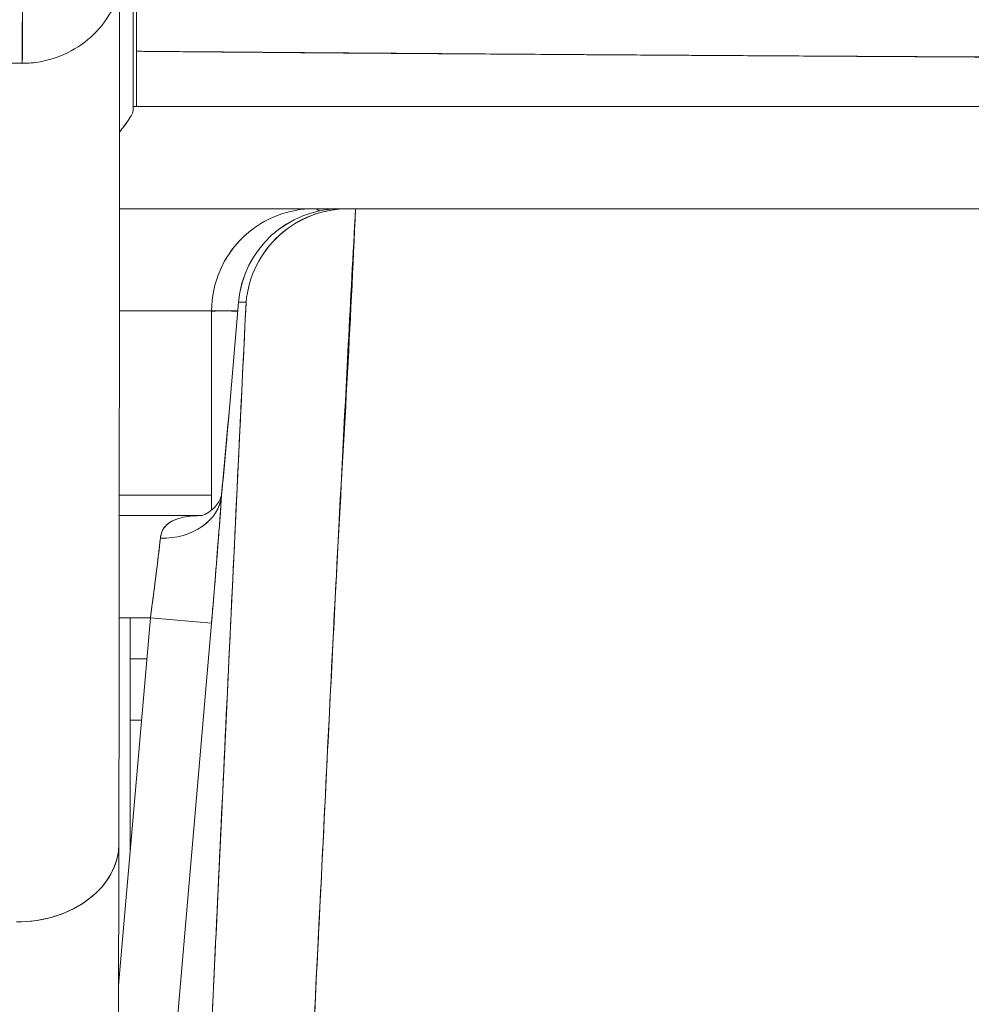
# Model space of a CAD drawing. Header units: inches. Extents: x 15 to 424, y 13 to 263.
# Tile 11 of 125: x 143.319 to 143.502, y 78.051 to 78.241. Entities that reach past the tile are written whole.
import ezdxf

# ---------------------------------------------------------------- set-up
doc = ezdxf.new("R2010")
doc.units = ezdxf.units.IN
doc.header["$LTSCALE"] = 26
doc.header["$MEASUREMENT"] = 0
doc.layers.add('Visible (ANSI)', color=7, linetype='Continuous', lineweight=5)
doc.layers.add('Visible Narrow (ANSI)', color=7, linetype='Continuous', lineweight=5)

msp = doc.modelspace()

# ---------------------------------------------------------------- linework, layer by layer
at = {"layer": 'Visible (ANSI)'}
for p, q in [((143.3407779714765, 78.22329235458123), (143.3407779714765, 78.46021942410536)), ((143.3407779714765, 78.46021942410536), (143.3407779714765, 78.22329235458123)), ((143.1225902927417, 78.23229193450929), (143.3194405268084, 78.23229193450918)), ((143.3407847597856, 78.22399880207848), (143.3414242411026, 78.22399880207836)), ((143.3414242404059, 78.22399880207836), (143.340784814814, 78.22399880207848)), ((143.3755643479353, 78.20431376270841), (143.3381383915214, 78.20431376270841)), ((143.3806546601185, 78.20431376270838), (143.3755643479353, 78.20431376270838)), ((143.3821715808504, 78.20431376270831), (143.3806546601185, 78.20431376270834)), ((143.3806546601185, 78.20431203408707), (143.3819315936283, 78.20431203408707)), ((143.3821715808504, 78.20431376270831), (143.3835296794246, 78.20431376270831)), ((143.3835545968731, 78.20431376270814), (144.0490618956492, 78.20431376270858)), ((143.3593511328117, 78.16662941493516), (143.3610417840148, 78.1863127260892)), ((143.3593537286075, 78.16663328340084), (143.3610445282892, 78.18631832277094)), ((143.361044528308, 78.18631832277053), (143.3593538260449, 78.16663441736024)), ((143.3610445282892, 78.18631832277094), (143.3625034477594, 78.18631832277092)), ((143.362503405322, 78.18631817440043), (143.3610462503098, 78.18631817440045)), ((143.3558793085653, 78.18462872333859), (143.3381279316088, 78.18462872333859)), ((143.3608971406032, 78.18462872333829), (143.3558793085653, 78.18462872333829)), ((143.3558793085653, 78.14631731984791), (143.3558793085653, 78.18462872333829)), ((143.3558793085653, 78.18462872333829), (143.3558793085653, 78.14631731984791)), ((143.3826503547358, 78.18462872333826), (143.3825145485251, 78.18462872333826)), ((143.3826503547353, 78.18462872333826), (143.3825145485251, 78.18462872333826)), ((143.3816003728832, 78.16494368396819), (143.3814872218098, 78.16494368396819)), ((143.3814872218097, 78.16494368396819), (143.3816003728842, 78.16494368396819)), ((143.3558793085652, 78.14919565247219), (143.3381032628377, 78.14919565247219)), ((143.3539394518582, 78.14525864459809), (143.3380999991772, 78.14525864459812)), ((143.3380999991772, 78.14525864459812), (143.3539394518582, 78.14525864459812)), ((143.3456137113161, 78.13738462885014), (143.345614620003, 78.13738462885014)), ((143.3800705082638, 78.13738462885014), (143.3800722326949, 78.13738462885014)), ((143.3379869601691, 78.05483429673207), (143.3440818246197, 78.12557360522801)), ((143.3440818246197, 78.12557360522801), (143.3380818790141, 78.12557360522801)), ((143.3402116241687, 78.08065459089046), (143.3402116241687, 78.12557360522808)), ((143.3440818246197, 78.12557360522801), (143.3558478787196, 78.12455984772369)), ((143.3558466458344, 78.12455995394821), (143.3440818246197, 78.12557360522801)), ((143.3558466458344, 78.1245599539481), (143.3443694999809, 77.99135184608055)), ((143.3443707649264, 77.99135181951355), (143.3558479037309, 78.12455984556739)), ((143.3402116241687, 78.11769958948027), (143.3434034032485, 78.11769958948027)), ((143.3552555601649, 78.11769958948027), (143.3552568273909, 78.11769958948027)), ((143.3423857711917, 78.10588856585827), (143.3402116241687, 78.10588856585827)), ((143.3542391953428, 78.10588856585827), (143.354237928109, 78.10588856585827)), ((143.3380282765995, 78.08208861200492), (143.3378909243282, 77.9914844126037)), ((143.338028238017, 78.0820886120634), (143.3380282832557, 78.08211845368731)), ((143.3380282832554, 78.08211845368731), (143.3380282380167, 78.0820886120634)), ((143.3508458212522, 78.06651848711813), (143.3508470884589, 78.06651848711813))]:
    msp.add_line(p, q, dxfattribs=at)
for centre, radius, start, end in [((143.3806546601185, 78.18462872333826), 0.0196850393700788, 90, 175.0925002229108), ((143.3755643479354, 78.18462872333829), 0.0196850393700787, 90.00000000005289, 131.8263378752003), ((143.3755643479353, 78.18462872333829), 0.0196850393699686, 131.8263378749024, 156.680944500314), ((143.3755643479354, 78.18462872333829), 0.0196850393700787, 156.6809445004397, 180)]:
    msp.add_arc(centre, radius, start, end, dxfattribs=at)
for centre, major_axis, ratio, start_param, end_param in [((143.3194405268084, 78.30315807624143), (-2.8e-15, -0.0708661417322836), 0.0012735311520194, 5.803858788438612, 8.945451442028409), ((143.3194405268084, 78.30315807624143), (-2.8e-15, -0.0708661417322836), 0.0012735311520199, 5.8038586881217, 8.945451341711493), ((143.3414562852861, 78.22534714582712), (1.5337277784e-05, 0.1273064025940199), 0.0001433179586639, 1.450000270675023, 1.497983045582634), ((143.3407848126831, 78.20322178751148), (1.8e-15, 0.0207770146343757), 0.0012735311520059, 6.283104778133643, 6.544703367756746), ((143.3806546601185, 78.18462872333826), (7.000000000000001e-16, 0.0196850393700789), 0.9998846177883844, 3.2e-14, 1.48485893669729), ((143.3806546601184, 78.18462872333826), (0.0016896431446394, 0.0196106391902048), 0.9998863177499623, 0.0859373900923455, 1.570796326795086), ((143.3755643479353, 78.18462872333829), (7e-16, 0.0196850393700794), 0.2424242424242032, 6.07352087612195, 6.283185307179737), ((143.3755643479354, 78.1846287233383), (1.9e-15, 0.0196850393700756), 0.2424242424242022, 6.073520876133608, 6.283185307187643), ((143.3806546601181, 78.18462872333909), (3.399e-13, 0.0196850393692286), 0.2014289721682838, 0, 0.0134893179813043), ((143.3828237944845, 78.20431737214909), (0.0065538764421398, 1.827574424e-07), 0.0005506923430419, 4.612708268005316, 4.8242560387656), ((143.3789639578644, 78.16494481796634), (-0.0196128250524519, 0.0016845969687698), 0.0175005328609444, 6.268047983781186, 6.283202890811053), ((143.3789639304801, 78.1649436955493), (-0.0196125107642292, 0.0016845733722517), 0.0174065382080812, 6.268027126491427, 6.283181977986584), ((143.3460167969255, 78.15010136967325), (0.0117843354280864, -0.0007933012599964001), 0.778043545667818, 4.764753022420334, 6.258836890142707), ((143.3460176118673, 78.15010187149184), (0.0117841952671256, -0.0007947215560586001), 0.778089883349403, 4.764781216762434, 6.256678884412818), ((143.3435994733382, 78.12555088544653), (0.0027198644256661, 0.0197117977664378), 0.0238571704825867, 4.716833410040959, 5.608526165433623), ((143.318343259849, 78.08211845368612), (0.0196850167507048, -2.98416826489e-05), 0.7656730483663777, 4.714368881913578, 6.285165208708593), ((143.3183432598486, 78.08211845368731), (0.019685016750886, -2.984168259e-05), 0.7656730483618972, 4.714368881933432, 6.285165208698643)]:
    msp.add_ellipse(centre, major_axis=major_axis, ratio=ratio, start_param=start_param, end_param=end_param, dxfattribs=at)
for points, knots in [([(143.3415029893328, 78.43361763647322), (143.3414921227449, 78.41305100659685), (143.3414825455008, 78.39219229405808), (143.3414742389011, 78.37098537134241), (143.3414659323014, 78.34977844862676), (143.3414588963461, 78.32822331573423), (143.3414531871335, 78.30648835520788), (143.341447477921, 78.2847533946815), (143.3414430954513, 78.26283860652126), (143.3414400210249, 78.240687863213)], [0, 0, 0, 0, 0.3333333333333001, 0.3333333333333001, 0.3333333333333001, 0.6666666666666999, 0.6666666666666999, 0.6666666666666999, 1, 1, 1, 1]), ([(143.3391555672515, 78.34861959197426), (143.3391619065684, 78.34603238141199), (143.3391677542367, 78.34258538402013), (143.3391774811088, 78.33459334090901), (143.3391815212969, 78.32997698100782), (143.3391874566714, 78.32011609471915), (143.3391894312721, 78.31475056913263), (143.3391911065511, 78.30394260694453), (143.3391908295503, 78.29836571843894), (143.3391880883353, 78.28769697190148), (143.3391855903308, 78.28247232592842), (143.3391787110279, 78.27302103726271), (143.3391742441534, 78.2686771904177), (143.3391639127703, 78.26139695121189), (143.3391579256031, 78.25837271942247), (143.3391451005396, 78.25398355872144), (143.3391409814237, 78.25272478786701), (143.3391277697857, 78.25178589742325), (143.3391268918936, 78.25168294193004), (143.3391168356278, 78.25134347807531), (143.339112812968, 78.25121318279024), (143.3390981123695, 78.2509196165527), (143.3390922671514, 78.25081488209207), (143.3390700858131, 78.25047635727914), (143.3390484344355, 78.25021041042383), (143.3389932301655, 78.24968000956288), (143.3389596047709, 78.24940924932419), (143.3388350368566, 78.24855486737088), (143.3387222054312, 78.24796685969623), (143.338267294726, 78.24607005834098), (143.3378115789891, 78.24477636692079), (143.3363599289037, 78.24171164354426), (143.3351864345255, 78.23998905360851), (143.3323628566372, 78.23698076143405), (143.3306650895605, 78.23567108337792), (143.3269895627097, 78.23367713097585), (143.3249660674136, 78.23296801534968), (143.321765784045, 78.23239533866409), (143.3206009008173, 78.23229193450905), (143.3194405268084, 78.23229193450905)], [0, 0, 0, 0, 0.0425807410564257, 0.0425807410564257, 0.0841851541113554, 0.0841851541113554, 0.1256803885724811, 0.1256803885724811, 0.1671489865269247, 0.1671489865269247, 0.2086125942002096, 0.2086125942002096, 0.2500853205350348, 0.2500853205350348, 0.291596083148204, 0.291596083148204, 0.3332583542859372, 0.3332583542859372, 0.3395061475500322, 0.3395061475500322, 0.3420357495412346, 0.3420357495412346, 0.3431431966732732, 0.3431431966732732, 0.3452867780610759, 0.3452867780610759, 0.3473947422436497, 0.3473947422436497, 0.3519484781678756, 0.3519484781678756, 0.3622857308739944, 0.3622857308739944, 0.3777931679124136, 0.3777931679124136, 0.3937252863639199, 0.3937252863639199, 0.4096568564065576, 0.4096568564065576, 0.4184989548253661, 0.4184989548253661, 0.4184989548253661, 0.4184989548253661]), ([(143.3381539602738, 78.24587302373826), (143.3381482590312, 78.22514307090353), (143.3381396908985, 78.20483887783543), (143.3381119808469, 78.15713495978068), (143.3380892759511, 78.13038269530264), (143.3380515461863, 78.09843738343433), (143.3380402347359, 78.08997928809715), (143.3380283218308, 78.08211845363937)], [0.08260847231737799, 0.08260847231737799, 0.08260847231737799, 0.08260847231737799, 0.2432605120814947, 0.2432605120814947, 0.4821310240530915, 0.4821310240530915, 0.5752189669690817, 0.5752189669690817, 0.5752189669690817, 0.5752189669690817]), ([(143.3414400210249, 78.240687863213), (143.3414399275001, 78.24001260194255), (143.3414398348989, 78.23933726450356), (143.3414397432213, 78.23866185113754), (143.3414396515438, 78.23798643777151), (143.3414395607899, 78.2373109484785), (143.3414394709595, 78.2366353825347), (143.3414393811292, 78.23595981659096), (143.3414392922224, 78.23528417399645), (143.3414392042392, 78.23460845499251)], [0, 0, 0, 0, 0.3333333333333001, 0.3333333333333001, 0.3333333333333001, 0.6666666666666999, 0.6666666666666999, 0.6666666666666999, 1, 1, 1, 1]), ([(143.3414392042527, 78.23460842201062), (143.3418920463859, 78.23460459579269), (143.342344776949, 78.23460077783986), (143.3427973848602, 78.23459696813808), (143.344595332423, 78.23458183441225), (143.3463913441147, 78.234566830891), (143.3481850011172, 78.23455195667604), (143.3501639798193, 78.23453554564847), (143.3521400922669, 78.23451929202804), (143.3541129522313, 78.23450319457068), (143.3562553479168, 78.23448571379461), (143.3583939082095, 78.23446841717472), (143.3605282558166, 78.23445130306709), (143.3628179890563, 78.23443294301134), (143.3651028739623, 78.23441479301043), (143.3673825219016, 78.23439685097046), (143.3698069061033, 78.23437776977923), (143.3722253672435, 78.23435892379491), (143.3746374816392, 78.23434031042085), (143.3771910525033, 78.23432060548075), (143.3797375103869, 78.23430116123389), (143.3822763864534, 78.23428197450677), (143.3849780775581, 78.23426155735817), (143.3876711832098, 78.23424143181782), (143.3903551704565, 78.2342215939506), (143.3932357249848, 78.23420030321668), (143.3961057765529, 78.23417934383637), (143.3989647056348, 78.23415871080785), (143.402055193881, 78.2341364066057), (143.4051326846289, 78.23411448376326), (143.4081963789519, 78.23409293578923), (143.411528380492, 78.23406950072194), (143.4148440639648, 78.23404650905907), (143.4181426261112, 78.2340239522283), (143.4217488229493, 78.23399929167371), (143.4253345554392, 78.23397515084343), (143.4288987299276, 78.2339515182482), (143.4328134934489, 78.23392556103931), (143.4367022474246, 78.2339002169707), (143.440563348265, 78.23387547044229), (143.4448233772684, 78.23384816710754), (143.4490497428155, 78.2338215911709), (143.4532403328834, 78.23379572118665), (143.4576301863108, 78.23376862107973), (143.4619807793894, 78.23374229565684), (143.4662896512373, 78.23371671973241), (143.4665085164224, 78.23371542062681), (143.4667272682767, 78.23371412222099), (143.4669459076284, 78.23371282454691), (143.4719738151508, 78.23368298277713), (143.47694223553, 78.23365352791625), (143.4818617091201, 78.23362484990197), (143.4874820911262, 78.2335920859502), (143.4930385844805, 78.23356033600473), (143.4985458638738, 78.23353018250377), (143.5041229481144, 78.23349964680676), (143.5096495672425, 78.23347074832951), (143.5151402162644, 78.23344409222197), (143.5202880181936, 78.23341910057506), (143.5254042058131, 78.2333960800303), (143.5304999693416, 78.23337552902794), (143.5353622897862, 78.23335591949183), (143.5402060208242, 78.23333855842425), (143.5450375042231, 78.23332387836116), (143.5497746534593, 78.23330948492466), (143.5545000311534, 78.23329766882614), (143.5592235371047, 78.23328883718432), (143.5640360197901, 78.23327983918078), (143.568846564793, 78.23327393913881), (143.5736650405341, 78.23327156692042), (143.5746162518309, 78.23327109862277), (143.575567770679, 78.23327076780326), (143.5765196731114, 78.23327057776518), (143.5806887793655, 78.2332697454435), (143.5848648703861, 78.23327076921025), (143.5890489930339, 78.23327349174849), (143.5946895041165, 78.23327716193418), (143.600344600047, 78.23328391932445), (143.6060195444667, 78.2332933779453), (143.6123158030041, 78.23330387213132), (143.6186365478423, 78.2333176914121), (143.6249834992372, 78.23333430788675), (143.6319993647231, 78.23335267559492), (143.6390472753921, 78.23337446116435), (143.6461286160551, 78.23339895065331), (143.6539085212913, 78.23342585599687), (143.6617288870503, 78.23345602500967), (143.6695852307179, 78.23348851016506), (143.6752835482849, 78.2335120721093), (143.6810006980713, 78.23353685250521), (143.686737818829, 78.23356248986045), (143.6896409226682, 78.23357546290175), (143.6925498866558, 78.23358854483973), (143.6954622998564, 78.23360171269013), (143.7047215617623, 78.23364357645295), (143.7140150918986, 78.23368630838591), (143.7232779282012, 78.23372917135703), (143.73216072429, 78.23377027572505), (143.7410153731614, 78.23381150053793), (143.7497907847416, 78.23385219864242), (143.7582627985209, 78.23389148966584), (143.7666610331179, 78.23393028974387), (143.7749261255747, 78.23396801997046), (143.7827184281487, 78.23400359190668), (143.7903923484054, 78.23403821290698), (143.7979003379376, 78.23407140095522), (143.7982474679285, 78.2340729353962), (143.7985942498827, 78.2340744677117), (143.7989406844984, 78.23407599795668), (143.806825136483, 78.23411082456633), (143.8145297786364, 78.23414457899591), (143.8220609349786, 78.23417790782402), (143.8298023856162, 78.23421216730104), (143.8373606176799, 78.23424597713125), (143.8447525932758, 78.23428003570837), (143.8526195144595, 78.23431628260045), (143.860298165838, 78.23435281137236), (143.8678003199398, 78.23439045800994), (143.8760187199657, 78.23443169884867), (143.8840254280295, 78.23447428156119), (143.8918349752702, 78.2345192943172), (143.8922875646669, 78.23452190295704), (143.8927394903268, 78.23452451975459), (143.8931907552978, 78.2345271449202), (143.9014263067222, 78.23457505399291), (143.9094413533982, 78.2346265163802), (143.9172223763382, 78.23468051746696), (143.9258882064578, 78.23474065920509), (143.9342637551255, 78.2348039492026), (143.9423261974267, 78.23486899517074), (143.9502552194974, 78.23493296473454), (143.957881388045, 78.23499863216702), (143.9651912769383, 78.23506469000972), (143.9671200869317, 78.23508212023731), (143.9690268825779, 78.23509957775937), (143.9709112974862, 78.2351170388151), (143.9760214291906, 78.23516438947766), (143.980967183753, 78.23521183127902), (143.9857416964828, 78.23525931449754), (143.9921191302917, 78.2353227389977), (143.9981910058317, 78.23538623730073), (144.0039495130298, 78.23544969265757), (144.0095463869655, 78.23551136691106), (144.0148472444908, 78.23557300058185), (144.019839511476, 78.23563448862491), (144.0230288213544, 78.23567377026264), (144.0260921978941, 78.23571299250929), (144.0290281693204, 78.23575212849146), (144.0305386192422, 78.23577226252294), (144.0320153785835, 78.23579237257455), (144.0334582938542, 78.23581244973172), (144.0375280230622, 78.23586907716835), (144.0413285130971, 78.23592544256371), (144.0448544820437, 78.23598134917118), (144.0480344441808, 78.23603176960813), (144.0509911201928, 78.23608181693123), (144.0537208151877, 78.23613135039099), (144.0562591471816, 78.23617741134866), (144.0586012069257, 78.2362230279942), (144.0607458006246, 78.23626808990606), (144.0623151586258, 78.23630106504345), (144.0637787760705, 78.23633374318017), (144.0651349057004, 78.23636608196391), (144.0656428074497, 78.2363781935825), (144.0661356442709, 78.23639025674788), (144.0666133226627, 78.23640227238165), (144.0683965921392, 78.2364471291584), (144.0699685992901, 78.2364913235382), (144.0713301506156, 78.23653490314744), (144.0727230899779, 78.23657948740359), (144.0738957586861, 78.23662342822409), (144.074848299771, 78.23666677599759), (144.0758217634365, 78.23671107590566), (144.0765653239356, 78.23675475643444), (144.0770771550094, 78.23679787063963), (144.0775597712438, 78.23683852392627), (144.0778363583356, 78.23687867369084), (144.0779023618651, 78.23691836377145)], [0, 0, 0, 0, 0.0011508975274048, 0.0011508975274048, 0.0011508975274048, 0.0057227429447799, 0.0057227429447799, 0.0057227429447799, 0.0107669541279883, 0.0107669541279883, 0.0107669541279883, 0.0162446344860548, 0.0162446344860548, 0.0162446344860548, 0.0221211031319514, 0.0221211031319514, 0.0221211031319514, 0.0283706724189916, 0.0283706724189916, 0.0283706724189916, 0.0349867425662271, 0.0349867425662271, 0.0349867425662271, 0.0420270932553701, 0.0420270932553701, 0.0420270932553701, 0.0495830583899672, 0.0495830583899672, 0.0495830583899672, 0.0577510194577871, 0.0577510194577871, 0.0577510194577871, 0.0666343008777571, 0.0666343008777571, 0.0666343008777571, 0.07634606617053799, 0.07634606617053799, 0.07634606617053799, 0.0870131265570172, 0.0870131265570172, 0.0870131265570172, 0.0987823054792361, 0.0987823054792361, 0.0987823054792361, 0.1111111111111, 0.1111111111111, 0.1111111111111, 0.1117373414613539, 0.1117373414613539, 0.1117373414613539, 0.1261383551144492, 0.1261383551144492, 0.1261383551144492, 0.142591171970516, 0.142591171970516, 0.142591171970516, 0.1592525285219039, 0.1592525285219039, 0.1592525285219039, 0.1748735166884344, 0.1748735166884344, 0.1748735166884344, 0.1897788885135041, 0.1897788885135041, 0.1897788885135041, 0.2043932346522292, 0.2043932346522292, 0.2043932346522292, 0.2192828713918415, 0.2192828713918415, 0.2192828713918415, 0.2222222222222, 0.2222222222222, 0.2222222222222, 0.2350958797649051, 0.2350958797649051, 0.2350958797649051, 0.2524505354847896, 0.2524505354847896, 0.2524505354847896, 0.2717052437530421, 0.2717052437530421, 0.2717052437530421, 0.292989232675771, 0.292989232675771, 0.292989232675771, 0.3163728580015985, 0.3163728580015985, 0.3163728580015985, 0.3333333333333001, 0.3333333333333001, 0.3333333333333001, 0.3419156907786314, 0.3419156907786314, 0.3419156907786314, 0.3692010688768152, 0.3692010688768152, 0.3692010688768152, 0.3953669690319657, 0.3953669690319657, 0.3953669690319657, 0.4206282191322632, 0.4206282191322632, 0.4206282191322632, 0.4444444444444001, 0.4444444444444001, 0.4444444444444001, 0.4455455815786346, 0.4455455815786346, 0.4455455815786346, 0.4706061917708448, 0.4706061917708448, 0.4706061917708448, 0.4963665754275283, 0.4963665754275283, 0.4963665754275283, 0.5237821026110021, 0.5237821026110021, 0.5237821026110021, 0.5538150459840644, 0.5538150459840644, 0.5538150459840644, 0.5555555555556, 0.5555555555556, 0.5555555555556, 0.5873197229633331, 0.5873197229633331, 0.5873197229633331, 0.6226959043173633, 0.6226959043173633, 0.6226959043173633, 0.6574866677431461, 0.6574866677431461, 0.6574866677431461, 0.6666666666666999, 0.6666666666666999, 0.6666666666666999, 0.6915608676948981, 0.6915608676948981, 0.6915608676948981, 0.7248126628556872, 0.7248126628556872, 0.7248126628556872, 0.7571311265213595, 0.7571311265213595, 0.7571311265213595, 0.7777777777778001, 0.7777777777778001, 0.7777777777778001, 0.7883997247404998, 0.7883997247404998, 0.7883997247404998, 0.8183588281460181, 0.8183588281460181, 0.8183588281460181, 0.8453780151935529, 0.8453780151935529, 0.8453780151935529, 0.870503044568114, 0.870503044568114, 0.870503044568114, 0.8888888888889, 0.8888888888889, 0.8888888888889, 0.8957748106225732, 0.8957748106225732, 0.8957748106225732, 0.921481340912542, 0.921481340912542, 0.921481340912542, 0.9477804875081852, 0.9477804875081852, 0.9477804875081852, 0.9746572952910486, 0.9746572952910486, 0.9746572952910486, 1, 1, 1, 1]), ([(144.0779023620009, 78.23691836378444), (144.0777827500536, 78.23686999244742), (144.0769717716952, 78.23679338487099), (144.0751985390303, 78.23670133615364), (144.0741213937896, 78.23664542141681), (144.0726921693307, 78.23658407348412), (144.0708844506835, 78.23652277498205), (144.0695540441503, 78.23647766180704), (144.0680193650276, 78.23643212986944), (144.0662592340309, 78.23638674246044), (144.0619544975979, 78.23627573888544), (144.0563342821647, 78.23616803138), (144.0489273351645, 78.23604669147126), (144.048473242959, 78.23603925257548), (144.0480122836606, 78.23603175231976), (144.0475443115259, 78.23602418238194), (144.0405218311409, 78.23591058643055), (144.0319312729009, 78.23579012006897), (144.0216769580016, 78.2356602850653), (144.0155440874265, 78.23558263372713), (144.008818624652, 78.2355022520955), (144.0015327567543, 78.23542220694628), (143.9959194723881, 78.23536053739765), (143.9899680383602, 78.23529866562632), (143.9837306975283, 78.23523696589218), (143.9688031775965, 78.23508930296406), (143.9522074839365, 78.23494110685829), (143.9351957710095, 78.23481686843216), (143.9346629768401, 78.23481297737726), (143.9341298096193, 78.23480911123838), (143.933596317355, 78.23480527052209), (143.9150449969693, 78.23467171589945), (143.8961381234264, 78.23454704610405), (143.8770176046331, 78.23443547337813), (143.8706957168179, 78.23439858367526), (143.8643456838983, 78.23436298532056), (143.8579655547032, 78.2343294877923), (143.8535879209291, 78.23430650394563), (143.8491979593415, 78.23428428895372), (143.844799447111, 78.23426294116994), (143.8335356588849, 78.23420827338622), (143.822217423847, 78.23415931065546), (143.8108907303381, 78.23411650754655), (143.8006971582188, 78.23407798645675), (143.7904966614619, 78.23404437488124), (143.7803678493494, 78.2340067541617), (143.7788195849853, 78.23400100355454), (143.7772722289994, 78.23399513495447), (143.7757259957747, 78.23398915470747), (143.7637587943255, 78.2339428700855), (143.7518597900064, 78.23388994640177), (143.7401205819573, 78.23383409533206), (143.7281223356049, 78.23377701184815), (143.716290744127, 78.23371689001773), (143.7045363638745, 78.23365432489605), (143.6928968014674, 78.23359237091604), (143.681388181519, 78.2335386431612), (143.6699861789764, 78.23349002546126), (143.6583570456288, 78.23344043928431), (143.64683863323, 78.23339614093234), (143.6354948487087, 78.23336392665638), (143.6343195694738, 78.23336058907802), (143.6331461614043, 78.23335738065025), (143.6319746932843, 78.23335430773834), (143.6217465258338, 78.23332747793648), (143.6116244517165, 78.23330509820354), (143.6016736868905, 78.23329045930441), (143.5905063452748, 78.23327403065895), (143.5795550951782, 78.2332673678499), (143.5687749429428, 78.23327583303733), (143.567030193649, 78.2332772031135), (143.5652899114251, 78.23327896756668), (143.5635538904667, 78.23328114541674), (143.5543860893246, 78.23329264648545), (143.5453988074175, 78.23331930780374), (143.5365158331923, 78.2333540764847), (143.5257047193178, 78.23339639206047), (143.5150490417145, 78.23345069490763), (143.5046384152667, 78.23350681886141), (143.5030574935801, 78.2335153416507), (143.5014822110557, 78.23352390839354), (143.4999128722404, 78.23353248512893), (143.4910298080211, 78.2335810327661), (143.482291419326, 78.23362626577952), (143.4737449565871, 78.23367346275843), (143.46377788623, 78.2337285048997), (143.454071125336, 78.23378627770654), (143.4446304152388, 78.2338450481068), (143.4435803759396, 78.23385158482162), (143.4425336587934, 78.23385813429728), (143.4414902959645, 78.23386469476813), (143.433382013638, 78.23391567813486), (143.425505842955, 78.2339699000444), (143.4177588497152, 78.23402310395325), (143.409536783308, 78.23407957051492), (143.4014580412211, 78.23413487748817), (143.3934691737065, 78.23419059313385), (143.3918409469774, 78.23420194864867), (143.3902168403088, 78.23421333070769), (143.3885970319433, 78.2342247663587), (143.3829848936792, 78.23426438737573), (143.3774068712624, 78.23430416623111), (143.3719713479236, 78.23434521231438), (143.3608878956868, 78.23442890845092), (143.350399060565, 78.2345193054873), (143.3414392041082, 78.23460855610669)], [0, 0, 0, 0, 0.0478541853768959, 0.0478541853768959, 0.0478541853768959, 0.07692307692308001, 0.07692307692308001, 0.07692307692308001, 0.0983165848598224, 0.0983165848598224, 0.0983165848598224, 0.1506384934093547, 0.1506384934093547, 0.1506384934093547, 0.1538461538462, 0.1538461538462, 0.1538461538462, 0.2019809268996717, 0.2019809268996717, 0.2019809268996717, 0.2307692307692, 0.2307692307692, 0.2307692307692, 0.252948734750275, 0.252948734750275, 0.252948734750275, 0.3060298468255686, 0.3060298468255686, 0.3060298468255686, 0.3076923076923, 0.3076923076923, 0.3076923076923, 0.3655016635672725, 0.3655016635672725, 0.3655016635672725, 0.3846153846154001, 0.3846153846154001, 0.3846153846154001, 0.3977299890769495, 0.3977299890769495, 0.3977299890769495, 0.4313141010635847, 0.4313141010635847, 0.4313141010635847, 0.4615384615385, 0.4615384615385, 0.4615384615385, 0.4661584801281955, 0.4661584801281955, 0.4661584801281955, 0.5019155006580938, 0.5019155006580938, 0.5019155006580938, 0.5384615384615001, 0.5384615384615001, 0.5384615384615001, 0.5746505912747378, 0.5746505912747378, 0.5746505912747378, 0.611560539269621, 0.611560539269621, 0.611560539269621, 0.6153846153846, 0.6153846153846, 0.6153846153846, 0.6487728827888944, 0.6487728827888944, 0.6487728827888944, 0.6862431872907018, 0.6862431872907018, 0.6862431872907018, 0.6923076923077, 0.6923076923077, 0.6923076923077, 0.724333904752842, 0.724333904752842, 0.724333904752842, 0.7633117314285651, 0.7633117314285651, 0.7633117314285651, 0.7692307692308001, 0.7692307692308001, 0.7692307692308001, 0.8027348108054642, 0.8027348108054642, 0.8027348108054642, 0.8418079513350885, 0.8418079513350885, 0.8418079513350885, 0.8461538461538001, 0.8461538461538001, 0.8461538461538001, 0.8799270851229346, 0.8799270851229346, 0.8799270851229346, 0.915771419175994, 0.915771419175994, 0.915771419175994, 0.9230769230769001, 0.9230769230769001, 0.9230769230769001, 0.9483882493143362, 0.9483882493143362, 0.9483882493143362, 1, 1, 1, 1]), ([(143.3414392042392, 78.23460845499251), (143.3414389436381, 78.23262435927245), (143.3414382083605, 78.2309036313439), (143.341436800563, 78.2293099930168), (143.3414353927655, 78.22771635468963), (143.3414333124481, 78.2262498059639), (143.3414311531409, 78.2253191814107), (143.3414289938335, 78.22438855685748), (143.3414267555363, 78.22399385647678), (143.3414242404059, 78.22399880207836)], [0, 0, 0, 0, 0.3333333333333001, 0.3333333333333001, 0.3333333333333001, 0.6666666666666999, 0.6666666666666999, 0.6666666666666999, 1, 1, 1, 1]), ([(143.341424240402, 78.22399880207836), (143.3414256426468, 78.22399880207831), (143.3414289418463, 78.22447574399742), (143.3414313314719, 78.22539236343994), (143.3414337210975, 78.22630898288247), (143.3414352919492, 78.22762085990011), (143.3414367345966, 78.22923186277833), (143.3414381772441, 78.23084286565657), (143.3414392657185, 78.23277171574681), (143.3414392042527, 78.23460842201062)], [0, 0, 0, 0, 0.3333333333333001, 0.3333333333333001, 0.3333333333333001, 0.6666666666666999, 0.6666666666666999, 0.6666666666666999, 1, 1, 1, 1]), ([(143.340784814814, 78.22399880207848), (143.3407848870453, 78.22399880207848), (143.3407841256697, 78.22397248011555), (143.3407830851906, 78.22391990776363), (143.3407820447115, 78.22386733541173), (143.3407807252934, 78.22378850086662), (143.3407796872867, 78.22368375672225), (143.3407786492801, 78.22357901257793), (143.340777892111, 78.22344837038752), (143.3407779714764, 78.22329235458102)], [0, 0, 0, 0, 0.3333333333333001, 0.3333333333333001, 0.3333333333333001, 0.6666666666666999, 0.6666666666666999, 0.6666666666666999, 1, 1, 1, 1]), ([(143.7468904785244, 78.22399880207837), (143.746890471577, 78.22399880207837), (143.7468904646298, 78.22399880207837), (143.7468904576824, 78.22399880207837), (143.7455992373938, 78.22399880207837), (143.7443053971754, 78.2239988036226), (143.7430089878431, 78.22399880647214), (143.7344119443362, 78.22399882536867), (143.72570191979, 78.22399890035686), (143.7168826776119, 78.22399896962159), (143.7078672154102, 78.22399904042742), (143.6987375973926, 78.22399910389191), (143.6894886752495, 78.22399912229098), (143.6811002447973, 78.22399913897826), (143.6726136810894, 78.22399911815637), (143.6640265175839, 78.22399906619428), (143.6564107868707, 78.22399902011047), (143.6487159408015, 78.22399894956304), (143.6409481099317, 78.22399888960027), (143.6348216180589, 78.22399884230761), (143.6286497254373, 78.22399880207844), (143.6224359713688, 78.22399880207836), (143.6216686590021, 78.22399880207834), (143.6209007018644, 78.22399880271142), (143.6201321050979, 78.22399880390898), (143.6139500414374, 78.22399881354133), (143.6077265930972, 78.2239988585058), (143.6014645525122, 78.22399891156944), (143.5959294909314, 78.22399895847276), (143.5903642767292, 78.22399901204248), (143.5847701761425, 78.22399906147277), (143.5797551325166, 78.22399910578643), (143.5747168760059, 78.22399914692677), (143.5696552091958, 78.22399918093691), (143.564950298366, 78.22399921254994), (143.560225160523, 78.22399923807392), (143.5554802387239, 78.223999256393), (143.550860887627, 78.22399927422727), (143.5462227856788, 78.22399928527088), (143.5415666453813, 78.22399928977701), (143.5368343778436, 78.22399929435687), (143.5320834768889, 78.2239992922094), (143.5273140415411, 78.2239992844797), (143.5223089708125, 78.22399927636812), (143.5172834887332, 78.22399926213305), (143.5122408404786, 78.22399924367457), (143.5068253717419, 78.2239992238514), (143.5013901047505, 78.22399919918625), (143.4959380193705, 78.2239991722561), (143.4904854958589, 78.22399914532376), (143.4850161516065, 78.2239991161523), (143.4795326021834, 78.22399908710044), (143.4746518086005, 78.22399906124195), (143.4697597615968, 78.22399903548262), (143.4648580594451, 78.22399901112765), (143.4603703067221, 78.22399898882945), (143.4558744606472, 78.22399896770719), (143.4513714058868, 78.22399894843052), (143.4472185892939, 78.22399893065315), (143.4430596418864, 78.22399891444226), (143.4388952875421, 78.22399890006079), (143.435072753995, 78.22399888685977), (143.43124566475, 78.22399887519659), (143.4274145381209, 78.22399886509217), (143.4238888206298, 78.22399885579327), (143.420359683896, 78.2239988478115), (143.4168276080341, 78.22399884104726), (143.4135670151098, 78.22399883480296), (143.4103039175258, 78.22399882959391), (143.4070386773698, 78.22399882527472), (143.4040124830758, 78.22399882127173), (143.4009844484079, 78.22399881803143), (143.3979547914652, 78.22399881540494), (143.3951327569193, 78.22399881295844), (143.3923093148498, 78.22399881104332), (143.3894846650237, 78.22399880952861), (143.386836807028, 78.22399880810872), (143.3841878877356, 78.22399880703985), (143.3815380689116, 78.22399880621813), (143.3790345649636, 78.22399880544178), (143.3765302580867, 78.22399880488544), (143.3740252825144, 78.22399880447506), (143.3716477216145, 78.22399880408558), (143.3692695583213, 78.22399880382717), (143.3668909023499, 78.22399880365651), (143.3664310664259, 78.22399880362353), (143.3659712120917, 78.22399880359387), (143.3655113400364, 78.22399880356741), (143.3637248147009, 78.22399880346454), (143.3619379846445, 78.22399880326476), (143.3601509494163, 78.2239988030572), (143.3580483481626, 78.223998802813), (143.3559454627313, 78.22399880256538), (143.3538424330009, 78.22399880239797), (143.3518990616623, 78.22399880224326), (143.3499555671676, 78.2239988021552), (143.3480120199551, 78.22399880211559), (143.3462449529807, 78.22399880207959), (143.3444778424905, 78.22399880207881), (143.3427106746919, 78.22399880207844), (143.3422818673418, 78.22399880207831), (143.3418530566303, 78.22399880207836), (143.341424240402, 78.22399880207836)], [0.6249999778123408, 0.6249999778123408, 0.6249999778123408, 0.6249999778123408, 0.625, 0.625, 0.625, 0.6291237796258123, 0.6291237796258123, 0.6291237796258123, 0.6564703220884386, 0.6564703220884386, 0.6564703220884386, 0.6844252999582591, 0.6844252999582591, 0.6844252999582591, 0.7097794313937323, 0.7097794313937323, 0.7097794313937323, 0.7322653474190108, 0.7322653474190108, 0.7322653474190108, 0.75, 0.75, 0.75, 0.7521899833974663, 0.7521899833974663, 0.7521899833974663, 0.7698047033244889, 0.7698047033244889, 0.7698047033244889, 0.7853744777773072, 0.7853744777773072, 0.7853744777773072, 0.7993325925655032, 0.7993325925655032, 0.7993325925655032, 0.8123069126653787, 0.8123069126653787, 0.8123069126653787, 0.8249378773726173, 0.8249378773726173, 0.8249378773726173, 0.8377753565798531, 0.8377753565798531, 0.8377753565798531, 0.8512470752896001, 0.8512470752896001, 0.8512470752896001, 0.8657148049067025, 0.8657148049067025, 0.8657148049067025, 0.8801836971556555, 0.8801836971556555, 0.8801836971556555, 0.8930621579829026, 0.8930621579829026, 0.8930621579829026, 0.9048530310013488, 0.9048530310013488, 0.9048530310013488, 0.9157268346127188, 0.9157268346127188, 0.9157268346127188, 0.9257080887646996, 0.9257080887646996, 0.9257080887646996, 0.934893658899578, 0.934893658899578, 0.934893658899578, 0.9433732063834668, 0.9433732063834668, 0.9433732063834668, 0.951231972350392, 0.951231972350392, 0.951231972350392, 0.9585521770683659, 0.9585521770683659, 0.9585521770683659, 0.965414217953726, 0.965414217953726, 0.965414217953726, 0.9718973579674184, 0.9718973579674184, 0.9718973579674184, 0.978050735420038, 0.978050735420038, 0.978050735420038, 0.9792402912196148, 0.9792402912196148, 0.9792402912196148, 0.98386151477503, 0.98386151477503, 0.98386151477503, 0.9892987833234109, 0.9892987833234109, 0.9892987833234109, 0.9943232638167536, 0.9943232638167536, 0.9943232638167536, 0.9988915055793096, 0.9988915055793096, 0.9988915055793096, 1, 1, 1, 1]), ([(143.3414242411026, 78.22399880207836), (143.3847971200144, 78.22399880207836), (143.4261547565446, 78.22399880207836), (143.4642374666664, 78.22399880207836), (143.5023201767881, 78.22399880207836), (143.5371279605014, 78.22399880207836), (143.5724398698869, 78.22399880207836), (143.6077517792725, 78.22399880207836), (143.6435678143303, 78.22399880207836), (143.6805723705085, 78.22399880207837), (143.7026020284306, 78.22399880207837), (143.7250529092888, 78.22399880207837), (143.7469066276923, 78.22399880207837)], [0, 0, 0, 0, 0.1111111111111, 0.1111111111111, 0.1111111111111, 0.2222222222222, 0.2222222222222, 0.2222222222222, 0.3333333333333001, 0.3333333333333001, 0.3333333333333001, 0.3994803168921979, 0.3994803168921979, 0.3994803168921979, 0.3994803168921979]), ([(143.4492909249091, 78.22399880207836), (143.4344481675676, 78.22399880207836), (143.4195529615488, 78.22399880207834), (143.3836635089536, 78.22399880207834), (143.3625564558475, 78.22399880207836), (143.341465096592, 78.22399880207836)], [0.4587644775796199, 0.4587644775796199, 0.4587644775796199, 0.4587644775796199, 0.5727810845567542, 0.5727810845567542, 0.7334996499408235, 0.7334996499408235, 0.7334996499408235, 0.7334996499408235]), ([(143.3381440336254, 78.21904494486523), (143.3388168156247, 78.21989929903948), (143.339387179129, 78.22065343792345), (143.3398171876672, 78.22128580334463), (143.34044164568, 78.22220412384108), (143.3407759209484, 78.22286563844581), (143.3407779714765, 78.22329235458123)], [0.5778472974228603, 0.5778472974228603, 0.5778472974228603, 0.5778472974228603, 0.75, 0.75, 0.75, 1, 1, 1, 1]), ([(143.3407779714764, 78.22329235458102), (143.3407523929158, 78.2228490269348), (143.3404314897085, 78.22218745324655), (143.3398075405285, 78.22127136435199), (143.3393810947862, 78.22064525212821), (143.3388136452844, 78.21989500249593), (143.3381451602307, 78.21904621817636)], [0, 0, 0, 0, 0.25, 0.25, 0.25, 0.4208655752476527, 0.4208655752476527, 0.4208655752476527, 0.4208655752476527]), ([(143.3625034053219, 78.18631831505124), (143.3627175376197, 78.18872710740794), (143.3634023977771, 78.19117946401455), (143.3645086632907, 78.19338914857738), (143.3656149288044, 78.1955988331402), (143.3671236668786, 78.19757467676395), (143.3689283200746, 78.19920829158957), (143.3707329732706, 78.20084190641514), (143.3728305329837, 78.20213144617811), (143.3751028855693, 78.20300271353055), (143.3773752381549, 78.20387398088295), (143.3798289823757, 78.20431106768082), (143.3821715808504, 78.20431376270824)], [0, 0, 0, 0, 0.25, 0.25, 0.25, 0.5, 0.5, 0.5, 0.75, 0.75, 0.75, 1, 1, 1, 1]), ([(143.3821715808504, 78.20431203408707), (143.3797645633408, 78.20431203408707), (143.3773490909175, 78.20386566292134), (143.3750867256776, 78.20299462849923), (143.3728243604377, 78.2021235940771), (143.3707153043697, 78.2008270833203), (143.3689090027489, 78.19918846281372), (143.3671027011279, 78.19754984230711), (143.3655987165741, 78.19556958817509), (143.364503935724, 78.19337583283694), (143.363409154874, 78.19118207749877), (143.3627243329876, 78.18877456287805), (143.3625051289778, 78.18631817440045)], [0, 0, 0, 0, 0.25, 0.25, 0.25, 0.5, 0.5, 0.5, 0.75, 0.75, 0.75, 1, 1, 1, 1]), ([(143.3835554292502, 78.2043138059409), (143.3830881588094, 78.19553634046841), (143.3826270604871, 78.18679409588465), (143.3821718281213, 78.1780897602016), (143.3814168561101, 78.16365420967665), (143.3806780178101, 78.14932292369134), (143.3799543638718, 78.1351041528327), (143.3791590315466, 78.11947700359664), (143.3783820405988, 78.10398576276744), (143.3776225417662, 78.08863785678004), (143.3767897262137, 78.07180837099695), (143.3759779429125, 78.05515122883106), (143.3751864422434, 78.0386731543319), (143.374390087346, 78.02209402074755), (143.3736142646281, 78.00569615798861), (143.3728584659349, 77.98948436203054)], [0, 0, 0, 0, 0.1177759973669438, 0.1177759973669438, 0.1177759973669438, 0.3130995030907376, 0.3130995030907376, 0.3130995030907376, 0.5277699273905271, 0.5277699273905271, 0.5277699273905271, 0.7631631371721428, 0.7631631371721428, 0.7631631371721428, 1, 1, 1, 1]), ([(143.3835545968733, 78.20431376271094), (143.382654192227, 78.18214223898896), (143.3812448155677, 78.15932219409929), (143.3799948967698, 78.13594303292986), (143.3787449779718, 78.1125638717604), (143.3776547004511, 78.08862852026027), (143.3764181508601, 78.06419197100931), (143.3751816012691, 78.03975542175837), (143.3737987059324, 78.0148159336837), (143.3728585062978, 77.98948490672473)], [0, 0, 0, 0, 0.3333333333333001, 0.3333333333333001, 0.3333333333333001, 0.6666666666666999, 0.6666666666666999, 0.6666666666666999, 1, 1, 1, 1]), ([(144.0490618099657, 78.20431376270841), (144.0293133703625, 78.20431376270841), (144.0062446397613, 78.20431376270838), (143.9796755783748, 78.20431376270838), (143.9531065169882, 78.20431376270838), (143.9230371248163, 78.20431376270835), (143.8900075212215, 78.20431376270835), (143.8569779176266, 78.20431376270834), (143.8209881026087, 78.20431376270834), (143.7824977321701, 78.20431376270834), (143.7440073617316, 78.20431376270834), (143.7030164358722, 78.20431376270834), (143.660000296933, 78.20431376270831), (143.6169841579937, 78.20431376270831), (143.5719428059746, 78.20431376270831), (143.5257655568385, 78.20431376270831), (143.4795964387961, 78.20431376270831), (143.4322918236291, 78.20431376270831), (143.3835554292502, 78.20431376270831)], [0, 0, 0, 0, 0.1666666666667, 0.1666666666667, 0.1666666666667, 0.3333333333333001, 0.3333333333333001, 0.3333333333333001, 0.5, 0.5, 0.5, 0.6666666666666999, 0.6666666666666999, 0.6666666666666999, 0.8333333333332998, 0.8333333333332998, 0.8333333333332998, 0.9999706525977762, 0.9999706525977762, 0.9999706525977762, 0.9999706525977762]), ([(143.3574872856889, 78.19242106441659), (143.3585398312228, 78.19486268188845), (143.3600880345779, 78.19708077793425), (143.3620170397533, 78.19891057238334), (143.362155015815, 78.19904145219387), (143.362295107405, 78.19917023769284), (143.3624371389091, 78.19929687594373)], [0.2513050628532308, 0.2513050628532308, 0.2513050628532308, 0.2513050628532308, 0.5, 0.5, 0.5, 0.5177884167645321, 0.5177884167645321, 0.5177884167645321, 0.5177884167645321]), ([(143.3625034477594, 78.18631832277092), (143.3613276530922, 78.16207241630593), (143.3601948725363, 78.1384581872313), (143.3591074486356, 78.11552288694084), (143.358020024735, 78.09258758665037), (143.3569779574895, 78.07033121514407), (143.3559742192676, 78.0486120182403), (143.3550683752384, 78.02901108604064), (143.3541937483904, 78.00984765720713), (143.353352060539, 77.99115646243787)], [0, 0, 0, 0, 0.3333333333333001, 0.3333333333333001, 0.3333333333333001, 0.6666666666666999, 0.6666666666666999, 0.6666666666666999, 0.9674901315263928, 0.9674901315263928, 0.9674901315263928, 0.9674901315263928]), ([(143.3533521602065, 77.99115646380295), (143.3538086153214, 78.00128988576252), (143.3542743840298, 78.01155739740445), (143.3547493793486, 78.02195507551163), (143.3551515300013, 78.03075817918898), (143.3555602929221, 78.03965457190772), (143.3559755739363, 78.04864139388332), (143.3563318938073, 78.05635227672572), (143.3566930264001, 78.06412988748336), (143.3570592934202, 78.07198107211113), (143.3577245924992, 78.08624221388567), (143.3584068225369, 78.100745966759), (143.3591079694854, 78.11553387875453), (143.3591548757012, 78.11652317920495), (143.35920186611, 78.11751374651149), (143.3592489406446, 78.11850557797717), (143.3599178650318, 78.13259940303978), (143.3606037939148, 78.1469486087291), (143.361306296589, 78.16154259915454), (143.3617001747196, 78.16972513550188), (143.3620992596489, 78.17798459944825), (143.3625034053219, 78.18631831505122)], [0.0324732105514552, 0.0324732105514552, 0.0324732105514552, 0.0324732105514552, 0.1953960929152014, 0.1953960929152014, 0.1953960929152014, 0.3333333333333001, 0.3333333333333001, 0.3333333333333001, 0.4516863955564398, 0.4516863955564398, 0.4516863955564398, 0.6666666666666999, 0.6666666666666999, 0.6666666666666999, 0.6810486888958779, 0.6810486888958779, 0.6810486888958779, 0.8854157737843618, 0.8854157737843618, 0.8854157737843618, 1, 1, 1, 1]), ([(143.3608961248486, 78.18461690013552), (143.3608814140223, 78.18461691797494), (143.3608667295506, 78.18461693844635), (143.3608520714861, 78.18461696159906), (143.3592732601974, 78.18461945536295), (143.3580104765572, 78.18465307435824), (143.3571611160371, 78.18463754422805), (143.3563117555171, 78.18462201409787), (143.3558793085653, 78.18455733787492), (143.3558793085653, 78.18462872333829)], [0.5981431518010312, 0.5981431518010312, 0.5981431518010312, 0.5981431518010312, 0.6, 0.6, 0.6, 0.8, 0.8, 0.8, 1, 1, 1, 1]), ([(143.3593541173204, 78.16663324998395), (143.3591804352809, 78.16460688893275), (143.3590038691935, 78.16258183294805), (143.3588268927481, 78.1605804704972), (143.3587543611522, 78.15976023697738), (143.3586817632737, 78.15894397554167), (143.3586093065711, 78.15813373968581), (143.3585049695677, 78.15696700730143), (143.3584009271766, 78.15581277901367), (143.3582977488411, 78.15467712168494), (143.3581229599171, 78.15275326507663), (143.3579506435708, 78.15088274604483), (143.3577826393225, 78.1490863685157)], [0, 0, 0, 0, 0.3333333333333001, 0.3333333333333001, 0.3333333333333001, 0.4699458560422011, 0.4699458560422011, 0.4699458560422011, 0.6666666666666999, 0.6666666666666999, 0.6666666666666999, 0.9999209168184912, 0.9999209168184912, 0.9999209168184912, 0.9999209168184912]), ([(143.3577827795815, 78.1490866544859), (143.3579568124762, 78.15094779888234), (143.3581310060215, 78.15283831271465), (143.3583050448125, 78.15475484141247), (143.3584790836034, 78.15667137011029), (143.3586529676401, 78.15861391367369), (143.3588276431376, 78.16059253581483), (143.3590023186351, 78.16257115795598), (143.3591777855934, 78.16458585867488), (143.3593537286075, 78.16663328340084)], [0, 0, 0, 0, 0.3333333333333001, 0.3333333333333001, 0.3333333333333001, 0.6666666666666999, 0.6666666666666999, 0.6666666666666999, 1, 1, 1, 1]), ([(143.3578042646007, 78.14934745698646), (143.3581451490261, 78.15299501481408), (143.3585070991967, 78.15698295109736), (143.3590265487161, 78.16286824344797), (143.3591906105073, 78.16475190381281), (143.3593514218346, 78.16662826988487)], [0, 0, 0, 0, 0.031051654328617, 0.031051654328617, 0.0454041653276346, 0.0454041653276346, 0.0454041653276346, 0.0454041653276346]), ([(143.3538342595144, 78.14523572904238), (143.353834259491, 78.14523572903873), (143.3538522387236, 78.14523850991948), (143.3539996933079, 78.14527106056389), (143.3542983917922, 78.14535219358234), (143.3550765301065, 78.14572716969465), (143.3555596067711, 78.14603235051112), (143.3566503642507, 78.14699450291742), (143.3572041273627, 78.14777049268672), (143.3576268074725, 78.14868378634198), (143.357709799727, 78.14893482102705), (143.3577834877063, 78.14921468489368), (143.3577969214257, 78.14929070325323), (143.3578021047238, 78.14932410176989)], [0.0082664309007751, 0.0082664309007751, 0.0082664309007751, 0.0082664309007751, 0.0109309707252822, 0.0109309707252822, 0.0192974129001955, 0.0192974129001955, 0.0279657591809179, 0.0279657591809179, 0.0407073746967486, 0.0407073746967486, 0.0464540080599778, 0.0464540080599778, 0.0501951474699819, 0.0501951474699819, 0.0501951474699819, 0.0501951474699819]), ([(143.3558478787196, 78.12455984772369), (143.3559241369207, 78.12544494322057), (143.3559997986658, 78.12632961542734), (143.3560746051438, 78.1272109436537), (143.3562646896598, 78.12945041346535), (143.3564492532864, 78.13166821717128), (143.3566240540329, 78.13381322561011), (143.3567892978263, 78.13584095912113), (143.3569458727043, 78.13780432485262), (143.3570906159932, 78.1396634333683), (143.3571592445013, 78.1405449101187), (143.3572252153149, 78.14140298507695), (143.3572882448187, 78.14223384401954), (143.3573399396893, 78.14291528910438), (143.357389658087, 78.1435784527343), (143.3574372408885, 78.1442212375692), (143.3575311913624, 78.14549039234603), (143.3576168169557, 78.14668010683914), (143.3576930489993, 78.14777603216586), (143.357724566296, 78.14822913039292), (143.3577544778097, 78.1486661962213), (143.3577827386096, 78.14908635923)], [0, 0, 0, 0, 0.0941349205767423, 0.0941349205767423, 0.0941349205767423, 0.3333333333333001, 0.3333333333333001, 0.3333333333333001, 0.5594539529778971, 0.5594539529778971, 0.5594539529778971, 0.6666666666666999, 0.6666666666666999, 0.6666666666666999, 0.7545992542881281, 0.7545992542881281, 0.7545992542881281, 0.9282188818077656, 0.9282188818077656, 0.9282188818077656, 1, 1, 1, 1]), ([(143.355847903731, 78.12455984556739), (143.3561233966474, 78.12776005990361), (143.3563789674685, 78.13080506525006), (143.3566212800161, 78.13377933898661), (143.3568635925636, 78.13675361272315), (143.3570926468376, 78.13965715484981), (143.3572884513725, 78.14223653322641), (143.3574842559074, 78.14481591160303), (143.3576468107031, 78.14707112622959), (143.3577827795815, 78.1490866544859)], [0, 0, 0, 0, 0.3333333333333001, 0.3333333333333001, 0.3333333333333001, 0.6666666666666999, 0.6666666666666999, 0.6666666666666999, 1, 1, 1, 1]), ([(143.3539252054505, 78.14525635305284), (143.3524072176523, 78.14523767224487), (143.3511031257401, 78.14510385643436), (143.3499926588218, 78.14482123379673), (143.3487910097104, 78.1445154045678), (143.3478160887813, 78.14402639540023), (143.3471449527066, 78.1433674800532), (143.3464738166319, 78.1427085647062), (143.3461064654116, 78.14188701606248), (143.3460172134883, 78.14090369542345)], [0.0252936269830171, 0.0252936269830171, 0.0252936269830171, 0.0252936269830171, 0.3333333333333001, 0.3333333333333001, 0.3333333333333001, 0.6666666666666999, 0.6666666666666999, 0.6666666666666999, 1, 1, 1, 1]), ([(143.3539298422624, 78.14525624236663), (143.35337867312, 78.14524908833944), (143.3528358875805, 78.14522569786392), (143.3523102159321, 78.14518266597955), (143.3516487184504, 78.14512851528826), (143.3510143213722, 78.14504326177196), (143.3504225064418, 78.14491971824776), (143.3498287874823, 78.14479577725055), (143.3492779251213, 78.14463329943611), (143.3487835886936, 78.14442625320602), (143.3482922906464, 78.14422047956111), (143.3478568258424, 78.14397068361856), (143.3474869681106, 78.14367405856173), (143.3471182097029, 78.14337831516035), (143.3468146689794, 78.14303602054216), (143.346580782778, 78.14264865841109), (143.3463463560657, 78.14226040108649), (143.3461819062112, 78.14182686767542), (143.3460862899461, 78.14135356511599), (143.346056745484, 78.14120731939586), (143.3460337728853, 78.14105727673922), (143.3460172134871, 78.14090367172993)], [0.0285385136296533, 0.0285385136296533, 0.0285385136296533, 0.0285385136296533, 0.1552338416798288, 0.1552338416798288, 0.1552338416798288, 0.314665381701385, 0.314665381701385, 0.314665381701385, 0.4746098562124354, 0.4746098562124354, 0.4746098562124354, 0.6335712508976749, 0.6335712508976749, 0.6335712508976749, 0.7920601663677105, 0.7920601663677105, 0.7920601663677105, 0.9509153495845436, 0.9509153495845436, 0.9509153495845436, 1, 1, 1, 1]), ([(143.3460172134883, 78.14090369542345), (143.3458804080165, 78.13968308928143), (143.3457173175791, 78.13823474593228), (143.3455223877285, 78.13662165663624), (143.3453274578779, 78.13500856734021), (143.3451006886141, 78.13323098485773), (143.3448587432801, 78.1313628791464), (143.3446167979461, 78.12949477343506), (143.3443596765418, 78.12753603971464), (143.3440818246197, 78.12557360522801)], [0, 0, 0, 0, 0.3333333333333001, 0.3333333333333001, 0.3333333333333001, 0.6666666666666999, 0.6666666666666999, 0.6666666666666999, 1, 1, 1, 1])]:
    msp.add_open_spline(points, degree=3, knots=knots, dxfattribs=at)
for points in [[(143.3806546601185, 78.20431376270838), (143.3789606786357, 78.20431376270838), (143.3772639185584, 78.20431376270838), (143.3755643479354, 78.20431376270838)], [(143.3805907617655, 78.20431195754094), (143.3806118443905, 78.20431316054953), (143.3806331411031, 78.20431376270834), (143.3806546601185, 78.20431376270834)], [(143.3610418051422, 78.18631272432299), (143.3610419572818, 78.18631465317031), (143.3610428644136, 78.18631651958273), (143.3610445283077, 78.18631832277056)], [(143.3610445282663, 78.18631832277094), (143.3610429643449, 78.18631880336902), (143.3610420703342, 78.18631878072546), (143.3610418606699, 78.1863183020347)], [(143.3572815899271, 78.18462869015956), (143.3574948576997, 78.1846338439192), (143.3577312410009, 78.18463754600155), (143.3579902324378, 78.18463999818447)], [(143.357782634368, 78.14908666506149), (143.3577890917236, 78.14917532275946), (143.3577963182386, 78.14926223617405), (143.3578043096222, 78.14934743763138)], [(143.3577833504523, 78.14908507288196), (143.3577842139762, 78.1490970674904), (143.3577850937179, 78.14910903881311), (143.3577859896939, 78.14912098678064)], [(143.3578305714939, 78.14959791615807), (143.3578307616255, 78.14959955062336), (143.3578309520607, 78.14960118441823), (143.3578311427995, 78.14960281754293)], [(143.345614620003, 78.13738462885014), (143.3456143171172, 78.13738462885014), (143.3456140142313, 78.13738462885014), (143.3456137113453, 78.13738462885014)], [(143.380072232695, 78.13738462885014), (143.3800716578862, 78.13738462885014), (143.380071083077, 78.13738462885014), (143.3800705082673, 78.13738462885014)], [(143.3508458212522, 78.06651848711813), (143.3508462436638, 78.06651848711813), (143.3508466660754, 78.06651848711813), (143.3508470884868, 78.06651848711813)]]:
    msp.add_open_spline(points, degree=3, dxfattribs=at)
at = {"layer": 'Visible Narrow (ANSI)'}
msp.add_open_spline([(143.3381449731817, 78.21904635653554), (143.3386366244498, 78.21967101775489), (143.339069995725, 78.22023780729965), (143.339500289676, 78.22083295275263), (143.339562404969, 78.22091962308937), (143.339622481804, 78.2210048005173)], degree=3, knots=[-0.0230398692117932, -0.0230398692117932, -0.0230398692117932, -0.0230398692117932, -0.0158877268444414, -0.0158877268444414, -0.0146438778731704, -0.0146438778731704, -0.0146438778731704, -0.0146438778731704], dxfattribs=at)
msp.add_open_spline([(143.3381449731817, 78.21904635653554), (143.3386366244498, 78.21967101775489), (143.339069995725, 78.22023780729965), (143.339500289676, 78.22083295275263), (143.339562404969, 78.22091962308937), (143.339622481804, 78.2210048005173)], degree=3, knots=[-0.0230398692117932, -0.0230398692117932, -0.0230398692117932, -0.0230398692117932, -0.0158877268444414, -0.0158877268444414, -0.0146438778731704, -0.0146438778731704, -0.0146438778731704, -0.0146438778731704], dxfattribs=at)

doc.saveas('drawing.dxf')
